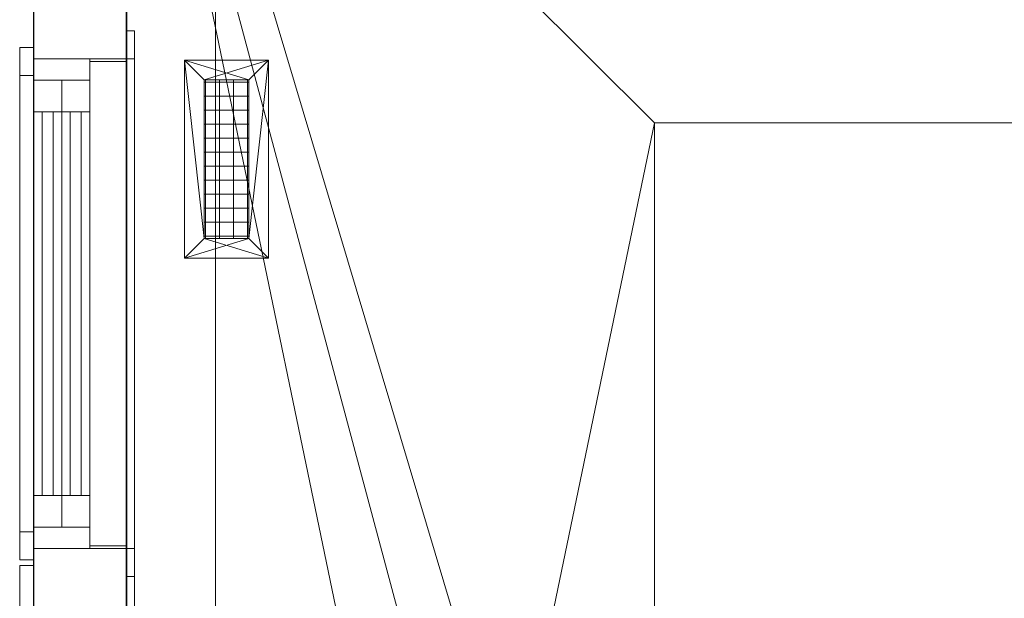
# Model space of a CAD drawing. Header units: millimetres. Extents: x 5566 to 34320, y 298 to 15638.
# Tile 157 of 256: x 5567 to 7325, y 13654 to 14687. Entities that reach past the tile are written whole.
import ezdxf

# ---------------------------------------------------------------- set-up
doc = ezdxf.new("R2010")
doc.units = ezdxf.units.MM
doc.header["$MEASUREMENT"] = 0
for name, color, linetype in [('New_A - Slabs.3D', 7, 'Continuous'), ('New_A - Soffits.3D', 7, 'Continuous'), ('New_A - Walls - Exterior.3D', 7, 'Continuous'), ('New_ARCHICAD Windows', 7, 'Continuous'), ('New_HVAC', 7, 'Continuous')]:
    doc.layers.add(name, color=color, linetype=linetype)

# ---------------------------------------------------------------- blocks, each defined once
blk = doc.blocks.new('Slab_F88997A8-3703-4895-AA88-2743A1B7FDF9', base_point=(5758.1, 9954.5))
at = {"layer": 'New_A - Soffits.3D', "lineweight": 0}
mesh = blk.add_polyface(dxfattribs=at)
corners = [(7225, 9954.5, 3250.4), (5758.1, 9954.5, 3250.4), (5758.1, 9954.5, 2565.4), (7225, 9954.5, 2565.4), (10330.1, 15440.9, 3250.4), (5758.1, 15440.9, 3250.4), (7225, 3642.6, 3250.4), (8901.4, 3642.6, 3250.4), (8901.4, 3096.5, 3250.4), (12419.3, 3096.5, 3250.4), (12419.3, 493, 3250.4), (25538.4, 493, 3250.4), (25538.4, 3687, 3250.4), (22960.3, 3687, 3250.4), (22960.3, 8786.1, 3250.4), (18324.8, 8786.1, 3250.4), (18324.8, 10272.8, 3250.4), (18350.2, 10272.8, 3250.4), (18350.2, 11935.7, 3250.4), (18274, 11935.7, 3250.4), (18274, 14755.1, 3250.4), (14679.9, 14755.1, 3250.4), (14679.9, 14805.9, 3250.4), (10330.1, 14805.9, 3250.4), (18467.2, 708.9, 3250.4), (16357.3, 708.9, 3250.4), (16357.3, 4043.2, 3250.4), (17346.3, 4043.2, 3250.4), (17346.3, 3566.4, 3250.4), (18467.2, 3566.4, 3250.4), (5758.1, 15440.9, 2565.4), (7225, 3642.6, 2565.4), (10330.1, 15440.9, 2565.4), (10330.1, 14805.9, 2565.4), (14679.9, 14805.9, 2565.4), (14679.9, 14755.1, 2565.4), (18274, 14755.1, 2565.4), (18274, 11935.7, 2565.4), (18350.2, 11935.7, 2565.4), (18350.2, 10272.8, 2565.4), (18324.8, 10272.8, 2565.4), (18324.8, 8786.1, 2565.4), (22960.3, 8786.1, 2565.4), (22960.3, 3687, 2565.4), (25538.4, 3687, 2565.4), (25538.4, 493, 2565.4), (12419.3, 493, 2565.4), (12419.3, 3096.5, 2565.4), (8901.4, 3096.5, 2565.4), (8901.4, 3642.6, 2565.4), (17346.3, 3566.4, 2565.4), (17346.3, 4043.2, 2565.4), (16357.3, 4043.2, 2565.4), (16357.3, 708.9, 2565.4), (18467.2, 708.9, 2565.4), (18467.2, 3566.4, 2565.4)]
mesh.append_faces([[corners[k] for k in face] for face in [(0, 1, 2, 3), (1, 5, 30, 2), (6, 0, 3, 31), (5, 4, 32, 30), (7, 6, 31, 49), (8, 7, 49, 48), (9, 8, 48, 47), (10, 9, 47, 46), (11, 10, 46, 45), (12, 11, 45, 44), (13, 12, 44, 43), (14, 13, 43, 42), (15, 14, 42, 41), (16, 15, 41, 40), (17, 16, 40, 39), (18, 17, 39, 38), (19, 18, 38, 37), (20, 19, 37, 36), (21, 20, 36, 35), (22, 21, 35, 34), (23, 22, 34, 33), (4, 23, 33, 32), (25, 24, 54, 53), (26, 25, 53, 52), (27, 26, 52, 51), (28, 27, 51, 50), (29, 28, 50, 55), (24, 29, 55, 54)]], dxfattribs={"color": 254})
mesh.append_faces([[corners[k] for k in face] for face in [(18, 16, 17), (45, 43, 44)]], dxfattribs={"vtx0": -1, "color": 254})
mesh.append_faces([[corners[k] for k in face] for face in [(11, 24, 10), (38, 40, 37)]], dxfattribs={"vtx0": -1, "vtx1": -1, "color": 254})
mesh.append_faces([[corners[k] for k in face] for face in [(4, 0, 7), (25, 21, 10), (15, 19, 28), (11, 13, 24), (49, 3, 32), (46, 35, 53), (50, 37, 41), (45, 54, 43)]], dxfattribs={"vtx0": -1, "vtx1": -1, "vtx2": -1, "color": 254})
mesh.append_faces([[corners[k] for k in face] for face in [(23, 7, 8), (23, 8, 9), (21, 9, 10), (21, 26, 27), (19, 27, 28), (15, 28, 29), (13, 29, 24), (3, 30, 32), (49, 32, 33), (47, 33, 34), (47, 34, 35), (51, 35, 36), (51, 36, 37), (46, 53, 54), (55, 41, 42), (54, 42, 43)]], dxfattribs={"vtx0": -1, "vtx2": -1, "color": 254})
mesh.append_faces([[corners[k] for k in face] for face in [(12, 13, 11), (39, 40, 38)]], dxfattribs={"vtx1": -1, "color": 254})
mesh.append_faces([[corners[k] for k in face] for face in [(4, 5, 0), (23, 4, 7), (22, 23, 9), (21, 22, 9), (25, 26, 21), (20, 21, 27), (19, 20, 27), (15, 16, 19), (18, 19, 16), (24, 25, 10), (14, 15, 29), (13, 14, 29), (48, 49, 33), (47, 48, 33), (46, 47, 35), (52, 53, 35), (51, 52, 35), (50, 51, 37), (40, 41, 37), (55, 50, 41), (54, 55, 42), (45, 46, 54)]], dxfattribs={"vtx1": -1, "vtx2": -1, "color": 254})
mesh.append_faces([[corners[k] for k in face] for face in [(5, 1, 0), (0, 6, 7), (3, 2, 30), (49, 31, 3)]], dxfattribs={"vtx2": -1, "color": 254})
blk = doc.blocks.new('Wall_2CA05132-9473-43D5-BF01-B0310F518E10', base_point=(5916.4, 15048))
at = {"layer": 'New_A - Walls - Exterior.3D', "lineweight": 0}
mesh = blk.add_polyface(dxfattribs=at)
corners = [(5591.4, 10158.4, 2565), (5591.4, 15048, 2565), (5591.4, 15048, -150), (5591.4, 10158.4, -150), (5591.4, 11808.1, 910), (5591.4, 13308.1, 910), (5591.4, 13308.1, 2310), (5591.4, 11808.1, 2310), (5916.4, 10158.4, 2565), (5916.4, 15048, 2565), (5916.4, 15048, -150), (5916.4, 10158.4, -150), (5916.4, 11808.1, 910), (5916.4, 13308.1, 910), (5916.4, 13308.1, 2310), (5916.4, 11808.1, 2310)]
mesh.append_faces([[corners[k] for k in face] for face in [(8, 9, 1, 0), (10, 2, 1, 9), (3, 2, 10, 11), (11, 8, 0, 3), (12, 13, 5, 4), (13, 14, 6, 5), (14, 15, 7, 6), (15, 12, 4, 7)]], dxfattribs={"color": 254})
mesh.append_faces([[corners[k] for k in face] for face in [(3, 4, 2), (2, 5, 1), (10, 13, 11), (11, 12, 8)]], dxfattribs={"vtx0": -1, "vtx1": -1, "color": 254})
mesh.append_faces([[corners[k] for k in face] for face in [(6, 0, 1), (0, 7, 4), (2, 4, 5), (15, 9, 8), (9, 14, 13), (11, 13, 12)]], dxfattribs={"vtx0": -1, "vtx2": -1, "color": 254})
mesh.append_faces([[corners[k] for k in face] for face in [(6, 7, 0), (5, 6, 1), (3, 0, 4), (15, 14, 9), (12, 15, 8), (10, 9, 13)]], dxfattribs={"vtx1": -1, "vtx2": -1, "color": 254})
blk = doc.blocks.new('Slab_37BCEA3F-6036-4764-93A5-9224337F71E8', base_point=(5916.4, 15048))
at = {"layer": 'New_A - Slabs.3D', "lineweight": 0}
mesh = blk.add_polyface(dxfattribs=at)
corners = [(5916.4, 10157.6), (5916.4, 15048), (5916.4, 15048, -150), (5916.4, 10157.6, -150), (9975.6, 14387.8), (9976.6, 15048), (7377, 10157.6), (7377, 3737.9), (8902.4, 3737.9), (8902.4, 3096.5), (12502.7, 3096.5), (12502.7, 677.9), (16357.3, 677.1), (16357.3, 492.9), (18467.2, 492.9), (18467.2, 683.4), (22812.2, 682.8), (22812.2, 8523.1), (17906.7, 8523.1), (17906.7, 9408.3), (12153.6, 9408.3), (12151.6, 10818), (14831.4, 10818), (14831.4, 14387.8), (9976.6, 15048, -150), (7377, 10157.6, -150), (9975.6, 14387.8, -150), (14831.4, 14387.8, -150), (14831.4, 10818, -150), (12151.6, 10818, -150), (12153.6, 9408.3, -150), (17906.7, 9408.3, -150), (17906.7, 8523.1, -150), (22812.2, 8523.1, -150), (22812.2, 682.8, -150), (18467.2, 683.4, -150), (18467.2, 492.9, -150), (16357.3, 492.9, -150), (16357.3, 677.1, -150), (12502.7, 677.9, -150), (12502.7, 3096.5, -150), (8902.4, 3096.5, -150), (8902.4, 3737.9, -150), (7377, 3737.9, -150)]
mesh.append_faces([[corners[k] for k in face] for face in [(0, 1, 2, 3), (1, 5, 24, 2), (6, 0, 3, 25), (5, 4, 26, 24), (7, 6, 25, 43), (8, 7, 43, 42), (9, 8, 42, 41), (10, 9, 41, 40), (11, 10, 40, 39), (12, 11, 39, 38), (13, 12, 38, 37), (14, 13, 37, 36), (15, 14, 36, 35), (16, 15, 35, 34), (17, 16, 34, 33), (18, 17, 33, 32), (19, 18, 32, 31), (20, 19, 31, 30), (21, 20, 30, 29), (22, 21, 29, 28), (23, 22, 28, 27), (4, 23, 27, 26)]], dxfattribs={"color": 254})
mesh.append_faces([[corners[k] for k in face] for face in [(23, 21, 22), (17, 15, 16)]], dxfattribs={"vtx0": -1, "color": 254})
mesh.append_faces([[corners[k] for k in face] for face in [(27, 29, 26), (33, 35, 32)]], dxfattribs={"vtx0": -1, "vtx1": -1, "color": 254})
mesh.append_faces([[corners[k] for k in face] for face in [(6, 8, 4), (1, 6, 4), (21, 4, 9), (20, 10, 12), (26, 42, 25), (26, 25, 2), (41, 26, 29), (38, 40, 30)]], dxfattribs={"vtx0": -1, "vtx1": -1, "vtx2": -1, "color": 254})
mesh.append_faces([[corners[k] for k in face] for face in [(4, 8, 9), (20, 9, 10), (18, 12, 13), (18, 13, 14), (18, 14, 15), (41, 29, 30), (38, 30, 31), (38, 31, 32)]], dxfattribs={"vtx0": -1, "vtx2": -1, "color": 254})
mesh.append_faces([[corners[k] for k in face] for face in [(5, 1, 4), (24, 26, 2), (28, 29, 27), (34, 35, 33)]], dxfattribs={"vtx1": -1, "color": 254})
mesh.append_faces([[corners[k] for k in face] for face in [(20, 21, 9), (23, 4, 21), (19, 20, 12), (18, 19, 12), (17, 18, 15), (41, 42, 26), (40, 41, 30), (37, 38, 32), (36, 37, 32), (35, 36, 32)]], dxfattribs={"vtx1": -1, "vtx2": -1, "color": 254})
mesh.append_faces([[corners[k] for k in face] for face in [(1, 0, 6), (6, 7, 8), (10, 11, 12), (25, 3, 2), (42, 43, 25), (38, 39, 40)]], dxfattribs={"vtx2": -1, "color": 254})
blk = doc.blocks.new('Wall_CDB2C1F8-7974-49F7-AF2C-10453C41F37D', base_point=(5756.6, 9952.7))
at = {"layer": 'New_A - Walls - Exterior.3D', "lineweight": 0}
mesh = blk.add_polyface(dxfattribs=at)
corners = [(5591.5, 15442.9, 6450), (5591.5, 15442.9, 2565), (5591.5, 9787.6, 2565), (5591.5, 9787.6, 6450), (5591.5, 14617.4, 5665), (5591.5, 13742.4, 5665), (5591.5, 13742.4, 3905), (5591.5, 14617.4, 3905), (5591.5, 11682.4, 3905), (5591.5, 11682.4, 5665), (5591.5, 10807.4, 5665), (5591.5, 10807.4, 3905), (5591.5, 11952.4, 3905), (5591.5, 13472.4, 3905), (5591.5, 13472.4, 5665), (5591.5, 11952.4, 5665), (5756.6, 15442.9, 6450), (5756.6, 15442.9, 2565), (5756.6, 9787.6, 2565), (5756.6, 9787.6, 6450), (5756.6, 14617.4, 5665), (5756.6, 13742.4, 5665), (5756.6, 13742.4, 3905), (5756.6, 14617.4, 3905), (5756.6, 11682.4, 5665), (5756.6, 11682.4, 3905), (5756.6, 10807.4, 5665), (5756.6, 10807.4, 3905), (5756.6, 11952.4, 3905), (5756.6, 13472.4, 3905), (5756.6, 13472.4, 5665), (5756.6, 11952.4, 5665)]
mesh.append_faces([[corners[k] for k in face] for face in [(1, 0, 16, 17), (1, 17, 18, 2), (3, 2, 18, 19), (16, 0, 3, 19), (5, 4, 20, 21), (6, 5, 21, 22), (7, 6, 22, 23), (4, 7, 23, 20), (24, 9, 8, 25), (26, 10, 9, 24), (27, 11, 10, 26), (25, 8, 11, 27), (28, 29, 13, 12), (29, 30, 14, 13), (30, 31, 15, 14), (31, 28, 12, 15)]], dxfattribs={"color": 254})
mesh.append_faces([[corners[k] for k in face] for face in [(2, 6, 1), (1, 7, 0), (17, 25, 18), (18, 27, 19)]], dxfattribs={"vtx0": -1, "vtx1": -1, "color": 254})
mesh.append_faces([[corners[k] for k in face] for face in [(14, 9, 0), (4, 14, 0), (2, 11, 6), (31, 21, 19), (26, 31, 19), (17, 23, 25)]], dxfattribs={"vtx0": -1, "vtx1": -1, "vtx2": -1, "color": 254})
mesh.append_faces([[corners[k] for k in face] for face in [(9, 3, 0), (3, 10, 11), (8, 15, 12), (13, 5, 6), (1, 6, 7), (21, 16, 19), (16, 20, 23), (22, 30, 29), (28, 24, 25), (18, 25, 27)]], dxfattribs={"vtx0": -1, "vtx2": -1, "color": 254})
mesh.append_faces([[corners[k] for k in face] for face in [(9, 10, 3), (8, 9, 15), (13, 14, 5), (7, 4, 0), (2, 3, 11), (21, 20, 16), (22, 21, 30), (28, 31, 24), (27, 26, 19), (17, 16, 23)]], dxfattribs={"vtx1": -1, "vtx2": -1, "color": 254})
blk = doc.blocks.new('Object_3637987B-4260-4867-BD8E-40230C245398')
at = {"layer": 'New_HVAC', "lineweight": 0}
mesh = blk.add_polyface(dxfattribs=at)
corners = [(6011, 14261.5, 3250), (6011, 14614.9, 3250), (6011, 14614.9, 3255), (6011, 14261.5, 3255), (5860.8, 14614.9, 3250), (5860.8, 14614.9, 3255), (5860.8, 14261.5, 3250), (5860.8, 14261.5, 3255), (5976, 14296.5, 3250), (5895.8, 14296.5, 3250), (5895.8, 14296.5, 3255), (5976, 14296.5, 3255), (5895.8, 14579.9, 3250), (5895.8, 14579.9, 3255), (5976, 14579.9, 3250), (5976, 14579.9, 3255)]
mesh.append_faces([[corners[k] for k in face] for face in [(0, 1, 2, 3), (1, 4, 5, 2), (4, 6, 7, 5), (6, 0, 3, 7), (8, 9, 10, 11), (9, 12, 13, 10), (12, 14, 15, 13), (14, 8, 11, 15)]], dxfattribs={"color": 141})
mesh.append_faces([[corners[k] for k in face] for face in [(6, 9, 0), (0, 8, 1), (3, 11, 7), (7, 10, 5)]], dxfattribs={"vtx0": -1, "vtx1": -1, "color": 141})
mesh.append_faces([[corners[k] for k in face] for face in [(14, 4, 1), (4, 12, 9), (0, 9, 8), (13, 2, 5), (2, 15, 11), (7, 11, 10)]], dxfattribs={"vtx0": -1, "vtx2": -1, "color": 141})
mesh.append_faces([[corners[k] for k in face] for face in [(14, 12, 4), (8, 14, 1), (6, 4, 9), (13, 15, 2), (10, 13, 5), (3, 2, 11)]], dxfattribs={"vtx1": -1, "vtx2": -1, "color": 141})
mesh = blk.add_polyface(dxfattribs=at)
corners = [(5973.4, 14578.9, 3230), (5973.4, 14297.5, 3230), (5973.4, 14297.5, 3255), (5973.4, 14578.9, 3255), (5948.4, 14578.9, 3230), (5948.4, 14297.5, 3230), (5948.4, 14297.5, 3255), (5948.4, 14578.9, 3255), (5923.4, 14578.9, 3230), (5923.4, 14297.5, 3230), (5923.4, 14297.5, 3255), (5923.4, 14578.9, 3255), (5898.4, 14578.9, 3230), (5898.4, 14297.5, 3230), (5898.4, 14297.5, 3255), (5898.4, 14578.9, 3255), (5896.8, 14300.7, 3230), (5975, 14300.7, 3230), (5975, 14300.7, 3255), (5896.8, 14300.7, 3255), (5896.8, 14325.7, 3230), (5975, 14325.7, 3230), (5975, 14325.7, 3255), (5896.8, 14325.7, 3255), (5896.8, 14350.7, 3230), (5975, 14350.7, 3230), (5975, 14350.7, 3255), (5896.8, 14350.7, 3255), (5896.8, 14375.7, 3230), (5975, 14375.7, 3230), (5975, 14375.7, 3255), (5896.8, 14375.7, 3255), (5896.8, 14400.7, 3230), (5975, 14400.7, 3230), (5975, 14400.7, 3255), (5896.8, 14400.7, 3255), (5896.8, 14425.7, 3230), (5975, 14425.7, 3230), (5975, 14425.7, 3255), (5896.8, 14425.7, 3255), (5896.8, 14450.7, 3230), (5975, 14450.7, 3230), (5975, 14450.7, 3255), (5896.8, 14450.7, 3255), (5896.8, 14475.7, 3230), (5975, 14475.7, 3230), (5975, 14475.7, 3255), (5896.8, 14475.7, 3255), (5896.8, 14500.7, 3230), (5975, 14500.7, 3230), (5975, 14500.7, 3255), (5896.8, 14500.7, 3255), (5896.8, 14525.7, 3230), (5975, 14525.7, 3230), (5975, 14525.7, 3255), (5896.8, 14525.7, 3255), (5896.8, 14550.7, 3230), (5975, 14550.7, 3230), (5975, 14550.7, 3255), (5896.8, 14550.7, 3255), (5896.8, 14575.7, 3230), (5975, 14575.7, 3230), (5975, 14575.7, 3255), (5896.8, 14575.7, 3255), (5895.8, 14579.9, 3250), (5976, 14579.9, 3250), (5976, 14579.9, 3200), (5895.8, 14579.9, 3200), (5976, 14296.5, 3250), (5976, 14296.5, 3200), (5895.8, 14296.5, 3250), (5895.8, 14296.5, 3200)]
mesh.append_faces([[corners[k] for k in face] for face in [(0, 1, 2, 3), (4, 5, 6, 7), (8, 9, 10, 11), (12, 13, 14, 15), (16, 17, 18, 19), (20, 21, 22, 23), (24, 25, 26, 27), (28, 29, 30, 31), (32, 33, 34, 35), (36, 37, 38, 39), (40, 41, 42, 43), (44, 45, 46, 47), (48, 49, 50, 51), (52, 53, 54, 55), (56, 57, 58, 59), (60, 61, 62, 63), (64, 65, 66, 67), (65, 68, 69, 66), (68, 70, 71, 69), (70, 64, 67, 71)]], dxfattribs={"color": 141})
blk = doc.blocks.new('Slab_D504926E-0A3B-4358-B099-62C84FBA8D51', base_point=(6699, 15442.9))
at = {"layer": 'New_A - Soffits.3D', "lineweight": 0}
mesh = blk.add_polyface(dxfattribs=at)
corners = [(5756.6, 15442.9, 6450.4), (5756.6, 15442.9, 6300.4), (5756.6, 9952.7, 6300.4), (5756.6, 9952.7, 6450.4), (10331.2, 15442.9, 6450.4), (10331.2, 15442.9, 6300.4), (10331.2, 9954.4, 6300.4), (5757, 9952.7, 6300.4), (9390.4, 14503, 6300.4), (6700, 14503, 6300.4), (6700, 10892.2, 6300.4), (9390.4, 10892.2, 6300.4), (5757, 9952.7, 6450.4), (10331.2, 9954.4, 6450.4), (6700, 10892.2, 6450.4), (6700, 14503, 6450.4), (9390.4, 14503, 6450.4), (9390.4, 10892.2, 6450.4)]
mesh.append_faces([[corners[k] for k in face] for face in [(0, 1, 2, 3), (4, 5, 1, 0), (3, 2, 7, 12), (13, 6, 5, 4), (12, 7, 6, 13), (15, 9, 8, 16), (14, 10, 9, 15), (17, 11, 10, 14), (16, 8, 11, 17)]], dxfattribs={"color": 254})
mesh.append_faces([[corners[k] for k in face] for face in [(6, 11, 5), (5, 8, 1), (4, 16, 13)]], dxfattribs={"vtx0": -1, "vtx1": -1, "color": 254})
mesh.append_faces([[corners[k] for k in face] for face in [(6, 2, 11), (13, 17, 3)]], dxfattribs={"vtx0": -1, "vtx1": -1, "vtx2": -1, "color": 254})
mesh.append_faces([[corners[k] for k in face] for face in [(9, 2, 1), (2, 10, 11), (5, 11, 8), (14, 0, 3), (0, 15, 16), (13, 16, 17)]], dxfattribs={"vtx0": -1, "vtx2": -1, "color": 254})
mesh.append_faces([[corners[k] for k in face] for face in [(9, 10, 2), (8, 9, 1), (14, 15, 0), (17, 14, 3), (4, 0, 16)]], dxfattribs={"vtx1": -1, "vtx2": -1, "color": 254})
blk = doc.blocks.new('Slab_F91768E1-E5ED-4E83-BA6D-59F93DFA2275', base_point=(6700, 10892.2))
at = {"layer": 'New_A - Soffits.3D', "lineweight": 0}
mesh = blk.add_polyface(dxfattribs=at)
corners = [(6700, 10892.2, 6600.4), (6700, 10892.2, 6450.4), (9390.4, 10892.2, 6450.4), (9390.4, 10892.2, 6600.4), (6700, 14503, 6600.4), (6700, 14503, 6450.4), (9390.4, 14503, 6450.4), (9390.4, 14503, 6600.4)]
mesh.append_faces([[corners[k] for k in face] for face in [(0, 1, 2, 3), (4, 5, 1, 0), (2, 1, 5, 6), (3, 2, 6, 7), (4, 0, 3, 7), (7, 6, 5, 4)]], dxfattribs={"color": 254})
blk = doc.blocks.new('Window_1CC06642-B021-4BEE-A538-1C9691FCF113')
at = {"layer": 'New_ARCHICAD Windows', "lineweight": 0}
mesh = blk.add_polyface(dxfattribs=at)
corners = [(5771.6, 14667.4, 3855), (5771.6, 14617.4, 3905), (5756.6, 14617.4, 3905), (5756.6, 14667.4, 3855), (5771.6, 14617.4, 5665), (5756.6, 14617.4, 5665), (5771.6, 14667.4, 5715), (5756.6, 14667.4, 5715)]
mesh.append_faces([[corners[k] for k in face] for face in [(0, 1, 2, 3), (1, 4, 5, 2), (4, 6, 7, 5), (6, 0, 3, 7), (0, 6, 4, 1), (3, 2, 5, 7)]], dxfattribs={"color": 9})
mesh = blk.add_polyface(dxfattribs=at)
corners = [(5771.6, 13692.4, 3855), (5771.6, 13742.4, 3905), (5756.6, 13742.4, 3905), (5756.6, 13692.4, 3855), (5771.6, 14617.4, 3905), (5756.6, 14617.4, 3905), (5771.6, 14667.4, 3855), (5756.6, 14667.4, 3855)]
mesh.append_faces([[corners[k] for k in face] for face in [(0, 1, 2, 3), (1, 4, 5, 2), (4, 6, 7, 5), (6, 0, 3, 7), (0, 6, 4, 1), (3, 2, 5, 7)]], dxfattribs={"color": 9})
mesh = blk.add_polyface(dxfattribs=at)
corners = [(5771.6, 14667.4, 5715), (5771.6, 14617.4, 5665), (5756.6, 14617.4, 5665), (5756.6, 14667.4, 5715), (5771.6, 13742.4, 5665), (5756.6, 13742.4, 5665), (5771.6, 13692.4, 5715), (5756.6, 13692.4, 5715)]
mesh.append_faces([[corners[k] for k in face] for face in [(0, 1, 2, 3), (1, 4, 5, 2), (4, 6, 7, 5), (6, 0, 3, 7), (0, 6, 4, 1), (3, 2, 5, 7)]], dxfattribs={"color": 9})
mesh = blk.add_polyface(dxfattribs=at)
corners = [(5566.5, 14637.4, 3885), (5591.5, 14637.4, 3885), (5591.5, 14587.4, 3935), (5566.5, 14587.4, 3935), (5591.5, 14587.4, 5635), (5566.5, 14587.4, 5635), (5591.5, 14637.4, 5685), (5566.5, 14637.4, 5685)]
mesh.append_faces([[corners[k] for k in face] for face in [(0, 1, 2, 3), (3, 2, 4, 5), (5, 4, 6, 7), (7, 6, 1, 0), (0, 3, 5, 7), (1, 6, 4, 2)]], dxfattribs={"color": 9})
mesh = blk.add_polyface(dxfattribs=at)
corners = [(5566.5, 13722.4, 3885), (5591.5, 13722.4, 3885), (5591.5, 13772.4, 3935), (5566.5, 13772.4, 3935), (5591.5, 14587.4, 3935), (5566.5, 14587.4, 3935), (5591.5, 14637.4, 3885), (5566.5, 14637.4, 3885)]
mesh.append_faces([[corners[k] for k in face] for face in [(0, 1, 2, 3), (3, 2, 4, 5), (5, 4, 6, 7), (7, 6, 1, 0), (0, 3, 5, 7), (1, 6, 4, 2)]], dxfattribs={"color": 9})
mesh = blk.add_polyface(dxfattribs=at)
corners = [(5566.5, 14637.4, 5685), (5591.5, 14637.4, 5685), (5591.5, 14587.4, 5635), (5566.5, 14587.4, 5635), (5591.5, 13772.4, 5635), (5566.5, 13772.4, 5635), (5591.5, 13722.4, 5685), (5566.5, 13722.4, 5685)]
mesh.append_faces([[corners[k] for k in face] for face in [(0, 1, 2, 3), (3, 2, 4, 5), (5, 4, 6, 7), (7, 6, 1, 0), (0, 3, 5, 7), (1, 6, 4, 2)]], dxfattribs={"color": 9})
mesh = blk.add_polyface(dxfattribs=at)
corners = [(5591.5, 14579.4, 5627), (5691.5, 14579.4, 5627), (5691.5, 14617.4, 5627), (5591.5, 14617.4, 5627), (5691.5, 14617.4, 3943), (5591.5, 14617.4, 3943), (5691.5, 14579.4, 3943), (5591.5, 14579.4, 3943)]
mesh.append_faces([[corners[k] for k in face] for face in [(0, 1, 2, 3), (3, 2, 4, 5), (5, 4, 6, 7), (7, 6, 1, 0), (0, 3, 5, 7), (1, 6, 4, 2)]], dxfattribs={"color": 9})
mesh = blk.add_polyface(dxfattribs=at)
corners = [(5591.5, 14579.4, 3943), (5691.5, 14579.4, 3943), (5691.5, 14617.4, 3943), (5591.5, 14617.4, 3943), (5691.5, 14617.4, 3905), (5591.5, 14617.4, 3905), (5691.5, 13742.4, 3905), (5591.5, 13742.4, 3905), (5691.5, 13742.4, 3943), (5591.5, 13742.4, 3943), (5691.5, 13780.4, 3943), (5591.5, 13780.4, 3943)]
mesh.append_faces([[corners[k] for k in face] for face in [(0, 1, 2, 3), (3, 2, 4, 5), (5, 4, 6, 7), (7, 6, 8, 9), (9, 8, 10, 11), (11, 10, 1, 0)]], dxfattribs={"color": 9})
mesh.append_faces([[corners[k] for k in face] for face in [(0, 7, 9, 11), (1, 6, 4, 2)]], dxfattribs={"vtx0": -1, "color": 9})
mesh.append_faces([[corners[k] for k in face] for face in [(0, 3, 5, 7), (1, 10, 8, 6)]], dxfattribs={"vtx3": -1, "color": 9})
mesh = blk.add_polyface(dxfattribs=at)
corners = [(5591.5, 13780.4, 5627), (5691.5, 13780.4, 5627), (5691.5, 13742.4, 5627), (5591.5, 13742.4, 5627), (5691.5, 13742.4, 5665), (5591.5, 13742.4, 5665), (5691.5, 14617.4, 5665), (5591.5, 14617.4, 5665), (5691.5, 14617.4, 5627), (5591.5, 14617.4, 5627), (5691.5, 14579.4, 5627), (5591.5, 14579.4, 5627)]
mesh.append_faces([[corners[k] for k in face] for face in [(0, 1, 2, 3), (3, 2, 4, 5), (5, 4, 6, 7), (7, 6, 8, 9), (9, 8, 10, 11), (11, 10, 1, 0)]], dxfattribs={"color": 9})
mesh.append_faces([[corners[k] for k in face] for face in [(0, 7, 9, 11), (1, 6, 4, 2)]], dxfattribs={"vtx0": -1, "color": 9})
mesh.append_faces([[corners[k] for k in face] for face in [(0, 3, 5, 7), (1, 10, 8, 6)]], dxfattribs={"vtx3": -1, "color": 9})
mesh = blk.add_polyface(dxfattribs=at)
corners = [(5691.5, 14617.4, 3905), (5756.6, 14617.4, 3905), (5756.6, 13742.4, 3905), (5691.5, 13742.4, 3905), (5756.6, 13742.4, 5665), (5691.5, 13742.4, 5665), (5756.6, 14617.4, 5665), (5691.5, 14617.4, 5665), (5691.5, 14612.4, 3910), (5756.6, 14612.4, 3910), (5756.6, 14612.4, 5660), (5691.5, 14612.4, 5660), (5756.6, 13747.4, 5660), (5691.5, 13747.4, 5660), (5756.6, 13747.4, 3910), (5691.5, 13747.4, 3910)]
mesh.append_faces([[corners[k] for k in face] for face in [(0, 1, 2, 3), (3, 2, 4, 5), (5, 4, 6, 7), (7, 6, 1, 0), (8, 9, 10, 11), (11, 10, 12, 13), (13, 12, 14, 15), (15, 14, 9, 8)]], dxfattribs={"color": 9})
mesh.append_faces([[corners[k] for k in face] for face in [(5, 13, 3), (3, 15, 0), (2, 14, 4), (4, 12, 6)]], dxfattribs={"vtx0": -1, "vtx1": -1, "color": 9})
mesh.append_faces([[corners[k] for k in face] for face in [(8, 7, 0), (7, 11, 13), (3, 13, 15), (10, 1, 6), (1, 9, 14), (4, 14, 12)]], dxfattribs={"vtx0": -1, "vtx2": -1, "color": 9})
mesh.append_faces([[corners[k] for k in face] for face in [(8, 11, 7), (15, 8, 0), (5, 7, 13), (10, 9, 1), (12, 10, 6), (2, 1, 14)]], dxfattribs={"vtx1": -1, "vtx2": -1, "color": 9})
mesh = blk.add_polyface(dxfattribs=at)
corners = [(5591.5, 14522.4, 5570), (5641.5, 14522.4, 5570), (5641.5, 14579.4, 5570), (5591.5, 14579.4, 5570), (5641.5, 14579.4, 4813.5), (5591.5, 14579.4, 4813.5), (5641.5, 14522.4, 4813.5), (5591.5, 14522.4, 4813.5), (5591.5, 13837.4, 4813.5), (5641.5, 13837.4, 4813.5), (5641.5, 13780.4, 4813.5), (5591.5, 13780.4, 4813.5), (5641.5, 13780.4, 5570), (5591.5, 13780.4, 5570), (5641.5, 13837.4, 5570), (5591.5, 13837.4, 5570)]
mesh.append_faces([[corners[k] for k in face] for face in [(0, 1, 2, 3), (3, 2, 4, 5), (5, 4, 6, 7), (7, 6, 1, 0), (0, 3, 5, 7), (1, 6, 4, 2), (8, 9, 10, 11), (11, 10, 12, 13), (13, 12, 14, 15), (15, 14, 9, 8), (8, 11, 13, 15), (9, 14, 12, 10)]], dxfattribs={"color": 9})
mesh = blk.add_polyface(dxfattribs=at)
corners = [(5591.5, 13780.4, 4756.5), (5641.5, 13780.4, 4756.5), (5641.5, 13780.4, 4813.5), (5591.5, 13780.4, 4813.5), (5641.5, 13837.4, 4813.5), (5591.5, 13837.4, 4813.5), (5641.5, 14522.4, 4813.5), (5591.5, 14522.4, 4813.5), (5641.5, 14579.4, 4813.5), (5591.5, 14579.4, 4813.5), (5641.5, 14579.4, 4756.5), (5591.5, 14579.4, 4756.5), (5591.5, 14579.4, 5627), (5641.5, 14579.4, 5627), (5641.5, 14579.4, 5570), (5591.5, 14579.4, 5570), (5641.5, 14522.4, 5570), (5591.5, 14522.4, 5570), (5641.5, 13837.4, 5570), (5591.5, 13837.4, 5570), (5641.5, 13780.4, 5570), (5591.5, 13780.4, 5570), (5641.5, 13780.4, 5627), (5591.5, 13780.4, 5627)]
mesh.append_faces([[corners[k] for k in face] for face in [(0, 1, 2, 3), (3, 2, 4, 5), (5, 4, 6, 7), (7, 6, 8, 9), (9, 8, 10, 11), (11, 10, 1, 0), (12, 13, 14, 15), (15, 14, 16, 17), (17, 16, 18, 19), (19, 18, 20, 21), (21, 20, 22, 23), (23, 22, 13, 12)]], dxfattribs={"color": 9})
mesh.append_faces([[corners[k] for k in face] for face in [(0, 7, 9, 11), (1, 6, 4, 2), (12, 19, 21, 23), (13, 18, 16, 14)]], dxfattribs={"vtx0": -1, "color": 9})
mesh.append_faces([[corners[k] for k in face] for face in [(0, 3, 5, 7), (1, 10, 8, 6), (12, 15, 17, 19), (13, 22, 20, 18)]], dxfattribs={"vtx3": -1, "color": 9})
mesh = blk.add_polyface(dxfattribs=at)
corners = [(5641.5, 14522.4, 4756.5), (5691.5, 14522.4, 4756.5), (5691.5, 14579.4, 4756.5), (5641.5, 14579.4, 4756.5), (5691.5, 14579.4, 4000), (5641.5, 14579.4, 4000), (5691.5, 14522.4, 4000), (5641.5, 14522.4, 4000), (5641.5, 13837.4, 4000), (5691.5, 13837.4, 4000), (5691.5, 13780.4, 4000), (5641.5, 13780.4, 4000), (5691.5, 13780.4, 4756.5), (5641.5, 13780.4, 4756.5), (5691.5, 13837.4, 4756.5), (5641.5, 13837.4, 4756.5)]
mesh.append_faces([[corners[k] for k in face] for face in [(0, 1, 2, 3), (3, 2, 4, 5), (5, 4, 6, 7), (7, 6, 1, 0), (0, 3, 5, 7), (1, 6, 4, 2), (8, 9, 10, 11), (11, 10, 12, 13), (13, 12, 14, 15), (15, 14, 9, 8), (8, 11, 13, 15), (9, 14, 12, 10)]], dxfattribs={"color": 9})
mesh = blk.add_polyface(dxfattribs=at)
corners = [(5641.5, 13780.4, 3943), (5691.5, 13780.4, 3943), (5691.5, 13780.4, 4000), (5641.5, 13780.4, 4000), (5691.5, 13837.4, 4000), (5641.5, 13837.4, 4000), (5691.5, 14522.4, 4000), (5641.5, 14522.4, 4000), (5691.5, 14579.4, 4000), (5641.5, 14579.4, 4000), (5691.5, 14579.4, 3943), (5641.5, 14579.4, 3943), (5641.5, 14579.4, 4813.5), (5691.5, 14579.4, 4813.5), (5691.5, 14579.4, 4756.5), (5641.5, 14579.4, 4756.5), (5691.5, 14522.4, 4756.5), (5641.5, 14522.4, 4756.5), (5691.5, 13837.4, 4756.5), (5641.5, 13837.4, 4756.5), (5691.5, 13780.4, 4756.5), (5641.5, 13780.4, 4756.5), (5691.5, 13780.4, 4813.5), (5641.5, 13780.4, 4813.5)]
mesh.append_faces([[corners[k] for k in face] for face in [(0, 1, 2, 3), (3, 2, 4, 5), (5, 4, 6, 7), (7, 6, 8, 9), (9, 8, 10, 11), (11, 10, 1, 0), (12, 13, 14, 15), (15, 14, 16, 17), (17, 16, 18, 19), (19, 18, 20, 21), (21, 20, 22, 23), (23, 22, 13, 12)]], dxfattribs={"color": 9})
mesh.append_faces([[corners[k] for k in face] for face in [(0, 7, 9, 11), (1, 6, 4, 2), (12, 19, 21, 23), (13, 18, 16, 14)]], dxfattribs={"vtx0": -1, "color": 9})
mesh.append_faces([[corners[k] for k in face] for face in [(0, 3, 5, 7), (1, 10, 8, 6), (12, 15, 17, 19), (13, 22, 20, 18)]], dxfattribs={"vtx3": -1, "color": 9})
mesh = blk.add_polyface(dxfattribs=at)
corners = [(5606.5, 14522.4, 4813.5), (5626.5, 14522.4, 4813.5), (5626.5, 13837.4, 4813.5), (5606.5, 13837.4, 4813.5), (5626.5, 13837.4, 5570), (5606.5, 13837.4, 5570), (5626.5, 14522.4, 5570), (5606.5, 14522.4, 5570)]
mesh.append_faces([[corners[k] for k in face] for face in [(0, 1, 2, 3), (3, 2, 4, 5), (5, 4, 6, 7), (7, 6, 1, 0), (0, 3, 5, 7), (1, 6, 4, 2)]], dxfattribs={"color": 7})
mesh = blk.add_polyface(dxfattribs=at)
corners = [(5656.5, 14522.4, 4000), (5676.5, 14522.4, 4000), (5676.5, 13837.4, 4000), (5656.5, 13837.4, 4000), (5676.5, 13837.4, 4756.5), (5656.5, 13837.4, 4756.5), (5676.5, 14522.4, 4756.5), (5656.5, 14522.4, 4756.5)]
mesh.append_faces([[corners[k] for k in face] for face in [(0, 1, 2, 3), (3, 2, 4, 5), (5, 4, 6, 7), (7, 6, 1, 0), (0, 3, 5, 7), (1, 6, 4, 2)]], dxfattribs={"color": 7})
mesh = blk.add_polyface(dxfattribs=at)
corners = [(5566.5, 13722.4, 5685), (5591.5, 13722.4, 5685), (5591.5, 13772.4, 5635), (5566.5, 13772.4, 5635), (5591.5, 13772.4, 3935), (5566.5, 13772.4, 3935), (5591.5, 13722.4, 3885), (5566.5, 13722.4, 3885)]
mesh.append_faces([[corners[k] for k in face] for face in [(0, 1, 2, 3), (3, 2, 4, 5), (5, 4, 6, 7), (7, 6, 1, 0), (0, 3, 5, 7), (1, 6, 4, 2)]], dxfattribs={"color": 9})
mesh = blk.add_polyface(dxfattribs=at)
corners = [(5591.5, 13780.4, 3943), (5691.5, 13780.4, 3943), (5691.5, 13742.4, 3943), (5591.5, 13742.4, 3943), (5691.5, 13742.4, 5627), (5591.5, 13742.4, 5627), (5691.5, 13780.4, 5627), (5591.5, 13780.4, 5627)]
mesh.append_faces([[corners[k] for k in face] for face in [(0, 1, 2, 3), (3, 2, 4, 5), (5, 4, 6, 7), (7, 6, 1, 0), (0, 3, 5, 7), (1, 6, 4, 2)]], dxfattribs={"color": 9})
mesh = blk.add_polyface(dxfattribs=at)
corners = [(5771.6, 13692.4, 5715), (5771.6, 13742.4, 5665), (5756.6, 13742.4, 5665), (5756.6, 13692.4, 5715), (5771.6, 13742.4, 3905), (5756.6, 13742.4, 3905), (5771.6, 13692.4, 3855), (5756.6, 13692.4, 3855)]
mesh.append_faces([[corners[k] for k in face] for face in [(0, 1, 2, 3), (1, 4, 5, 2), (4, 6, 7, 5), (6, 0, 3, 7), (0, 6, 4, 1), (3, 2, 5, 7)]], dxfattribs={"color": 9})
blk = doc.blocks.new('Window_A78BFD7A-63B5-4BDB-85DA-79B6452AE300')
at = {"layer": 'New_ARCHICAD Windows', "lineweight": 0}
mesh = blk.add_polyface(dxfattribs=at)
corners = [(5566.5, 13712.4, 3885), (5591.5, 13712.4, 3885), (5591.5, 13442.4, 3935), (5566.5, 13442.4, 3935), (5591.5, 13442.4, 5635), (5566.5, 13442.4, 5635), (5591.5, 13712.4, 5685), (5566.5, 13712.4, 5685)]
mesh.append_faces([[corners[k] for k in face] for face in [(0, 1, 2, 3), (3, 2, 4, 5), (5, 4, 6, 7), (7, 6, 1, 0), (0, 3, 5, 7), (1, 6, 4, 2)]], dxfattribs={"color": 9})
mesh = blk.add_polyface(dxfattribs=at)
corners = [(5566.5, 11712.4, 3885), (5591.5, 11712.4, 3885), (5591.5, 11982.4, 3935), (5566.5, 11982.4, 3935), (5591.5, 13442.4, 3935), (5566.5, 13442.4, 3935), (5591.5, 13712.4, 3885), (5566.5, 13712.4, 3885)]
mesh.append_faces([[corners[k] for k in face] for face in [(0, 1, 2, 3), (3, 2, 4, 5), (5, 4, 6, 7), (7, 6, 1, 0), (0, 3, 5, 7), (1, 6, 4, 2)]], dxfattribs={"color": 9})
mesh = blk.add_polyface(dxfattribs=at)
corners = [(5566.5, 13712.4, 5685), (5591.5, 13712.4, 5685), (5591.5, 13442.4, 5635), (5566.5, 13442.4, 5635), (5591.5, 11982.4, 5635), (5566.5, 11982.4, 5635), (5591.5, 11712.4, 5685), (5566.5, 11712.4, 5685)]
mesh.append_faces([[corners[k] for k in face] for face in [(0, 1, 2, 3), (3, 2, 4, 5), (5, 4, 6, 7), (7, 6, 1, 0), (0, 3, 5, 7), (1, 6, 4, 2)]], dxfattribs={"color": 9})
mesh = blk.add_polyface(dxfattribs=at)
corners = [(5771.6, 13692.4, 3855), (5771.6, 13472.4, 3905), (5756.6, 13472.4, 3905), (5756.6, 13692.4, 3855), (5771.6, 13472.4, 5665), (5756.6, 13472.4, 5665), (5771.6, 13692.4, 5715), (5756.6, 13692.4, 5715)]
mesh.append_faces([[corners[k] for k in face] for face in [(0, 1, 2, 3), (1, 4, 5, 2), (4, 6, 7, 5), (6, 0, 3, 7), (0, 6, 4, 1), (3, 2, 5, 7)]], dxfattribs={"color": 9})
mesh = blk.add_polyface(dxfattribs=at)
corners = [(5771.6, 11732.4, 3855), (5771.6, 11952.4, 3905), (5756.6, 11952.4, 3905), (5756.6, 11732.4, 3855), (5771.6, 13472.4, 3905), (5756.6, 13472.4, 3905), (5771.6, 13692.4, 3855), (5756.6, 13692.4, 3855)]
mesh.append_faces([[corners[k] for k in face] for face in [(0, 1, 2, 3), (1, 4, 5, 2), (4, 6, 7, 5), (6, 0, 3, 7), (0, 6, 4, 1), (3, 2, 5, 7)]], dxfattribs={"color": 9})
mesh = blk.add_polyface(dxfattribs=at)
corners = [(5771.6, 13692.4, 5715), (5771.6, 13472.4, 5665), (5756.6, 13472.4, 5665), (5756.6, 13692.4, 5715), (5771.6, 11952.4, 5665), (5756.6, 11952.4, 5665), (5771.6, 11732.4, 5715), (5756.6, 11732.4, 5715)]
mesh.append_faces([[corners[k] for k in face] for face in [(0, 1, 2, 3), (1, 4, 5, 2), (4, 6, 7, 5), (6, 0, 3, 7), (0, 6, 4, 1), (3, 2, 5, 7)]], dxfattribs={"color": 9})

msp = doc.modelspace()

# ---------------------------------------------------------------- block references
at = {"layer": 'New_A - Slabs.3D', "color": 251, "linetype": 'Continuous', "lineweight": 18, "true_color": 0x4a4a4a}
msp.add_blockref('Slab_37BCEA3F-6036-4764-93A5-9224337F71E8', (5916.4, 15048), dxfattribs=at)
at = {"layer": 'New_A - Soffits.3D', "color": 251, "linetype": 'Continuous', "lineweight": 18, "true_color": 0x4a4a4a}
for name, p in [('Slab_D504926E-0A3B-4358-B099-62C84FBA8D51', (6699, 15442.9)), ('Slab_F88997A8-3703-4895-AA88-2743A1B7FDF9', (5758.1, 9954.5)), ('Slab_F91768E1-E5ED-4E83-BA6D-59F93DFA2275', (6700, 10892.2))]:
    msp.add_blockref(name, p, dxfattribs=at)
at = {"layer": 'New_A - Walls - Exterior.3D', "color": 7, "lineweight": 35}
for name, p in [('Wall_CDB2C1F8-7974-49F7-AF2C-10453C41F37D', (5756.6, 9952.7)), ('Wall_2CA05132-9473-43D5-BF01-B0310F518E10', (5916.4, 15048))]:
    msp.add_blockref(name, p, dxfattribs=at)
at = {"layer": 'New_ARCHICAD Windows', "color": 155, "linetype": 'Continuous', "lineweight": 18, "true_color": 0x506e96}
for name in ['Window_1CC06642-B021-4BEE-A538-1C9691FCF113', 'Window_A78BFD7A-63B5-4BDB-85DA-79B6452AE300']:
    msp.add_blockref(name, (0, 0), dxfattribs=at)
at = {"layer": 'New_HVAC', "color": 36, "linetype": 'Continuous', "lineweight": 18, "true_color": 0x783c00}
msp.add_blockref('Object_3637987B-4260-4867-BD8E-40230C245398', (0, 0), dxfattribs=at)

doc.saveas('drawing.dxf')
